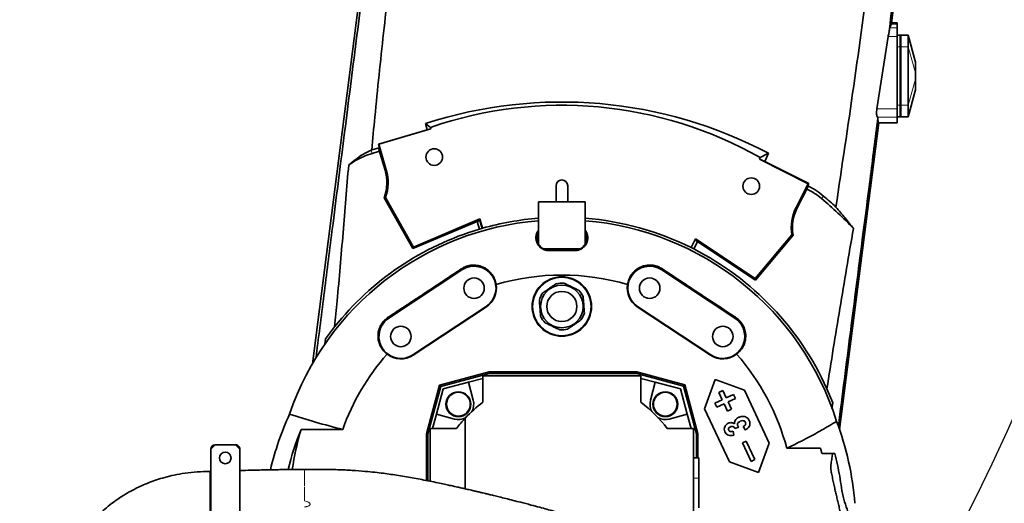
# Model space of a CAD drawing. Header units: millimetres. Extents: x 0 to 11920, y 0 to 8400.
# Tile 9 of 47: x 2539 to 3212, y 4770 to 5100. Entities that reach past the tile are written whole.
import ezdxf

# ---------------------------------------------------------------- set-up
doc = ezdxf.new("R2010")
doc.units = ezdxf.units.MM
doc.header["$LTSCALE"] = 20
doc.layers.add('THICK_LINE', color=7, linetype='Continuous')
doc.styles.add('SLDTEXTSTYLE0', font='TXT', dxfattribs={"width": 0.605})
doc.dimstyles.new('SLDDIMSTYLE2', dxfattribs={"dimtxt": 70, "dimasz": 70, "dimexe": 0, "dimexo": 0.0625, "dimgap": 17.5, "dimtad": 1, "dimdec": 0, "dimrnd": 1e-09, "dimzin": 12, "dimdsep": 46, "dimtxsty": 'SLDTEXTSTYLE0', "dimsah": 1, "dimcen": 0.09, "dimadec": 0, "dimazin": 3, "dimtfac": 1, "dimtofl": 0, "dimtmove": 0, "dimatfit": 3, "dimfxl": 1, "dimfrac": 2, "dimtolj": 1, "dimtzin": 12, "dimarcsym": 0})

# ---------------------------------------------------------------- blocks, each defined once
blk = doc.blocks.new('_D_8')
at = {"layer": 'THICK_LINE'}
for p, q in [((2950.23, 6742), (5571.25, 6742)), ((5541.25, 3291), (5541.25, 6742)), ((2949.34, 3291), (5571.25, 3291))]:
    blk.add_line(p, q, dxfattribs=at)
for points in [[(5541.25, 6742), (5531.25, 6672), (5551.25, 6672)], [(5541.25, 3291), (5551.25, 3361), (5531.25, 3361)]]:
    blk.add_solid(points, dxfattribs=at)
at = {"layer": 'THICK_LINE', "insert": (5451.01, 4909.56), "char_height": 70, "attachment_point": 1, "rotation": 90, "style": 'SLDTEXTSTYLE0'}
blk.add_mtext('3451', dxfattribs=at)

msp = doc.modelspace()

# ---------------------------------------------------------------- linework, layer by layer
at = {"color": 7, "linetype": 'Continuous', "lineweight": 35}
for p, q in [((2828.0094767, 5563.1784867), (2738.9279787, 4865.4070342)), ((3134.6076925, 5098.3081179), (3155.8250153, 5264.5024736)), ((3133.4300901, 5094.8746605), (3134.3107594, 5097.4423697)), ((3134.3107594, 5097.4423697), (3134.6076925, 5098.3081179)), ((3138.5382033, 5098.3081179), (3134.6076925, 5098.3081179)), ((3138.5382033, 5098.3081179), (3138.5382033, 5097.4423697)), ((3138.5382033, 5097.4423697), (3138.5382033, 5094.8746605)), ((3138.5382033, 5094.8746605), (3138.5382033, 5088.9652874)), ((3132.3602005, 5088.9652874), (3124.6617467, 5039.6524423)), ((3138.5382033, 5090.0024736), (3140.5382033, 5090.0024736)), ((3138.5382033, 5088.9652874), (3138.5382033, 5039.6524423)), ((3140.5382033, 5082.0024736), (3140.5382033, 5090.0024736)), ((3140.5382033, 5089.868499), (3141.0382033, 5090.0024736)), ((3146.0382033, 5090.0024736), (3141.0382033, 5090.0024736)), ((3141.0382033, 5090.0024736), (3141.0382033, 5082.0024736)), ((3151.0382033, 5071.5024736), (3146.0382033, 5090.0024736)), ((3146.0382033, 5090.0024736), (3146.0382033, 5082.0024736)), ((3140.5382033, 5042.0024736), (3140.5382033, 5082.0024736)), ((3141.0382033, 5082.0024736), (3141.0382033, 5042.0024736)), ((3146.0382033, 5082.0024736), (3146.0382033, 5042.0024736)), ((3151.0382033, 5071.5024719), (3151.0382033, 5071.2498374)), ((3151.0382033, 5071.2498374), (3151.0382033, 5064.1787695)), ((3151.0382033, 5064.1787695), (3151.0382033, 5059.8261777)), ((3151.0382033, 5059.8261777), (3151.0382033, 5052.7551099)), ((3146.0382033, 5034.0024736), (3151.0382033, 5052.5024736)), ((3151.0382033, 5052.7551099), (3151.0382033, 5052.5024736)), ((3140.5382033, 5034.0024736), (3140.5382033, 5042.0024736)), ((3141.0382033, 5042.0024736), (3141.0382033, 5034.0024736)), ((3146.0382033, 5042.0024736), (3146.0382033, 5034.0024736)), ((3125.0739326, 5033.7793546), (3125.3574372, 5033.5369455)), ((3125.5168376, 5030.0024736), (3125.3574372, 5033.5369455)), ((3138.5382033, 5039.6524423), (3138.5382033, 5033.7793546)), ((3138.5382033, 5034.0024736), (3140.5382033, 5034.0024736)), ((3138.5382033, 5033.7793546), (3138.5382033, 5030.0024736)), ((3140.5382033, 5034.1364482), (3141.0382033, 5034.0024736)), ((3146.0382033, 5034.0024736), (3141.0382033, 5034.0024736)), ((2817.2233989, 5025.2908035), (2816.2309001, 5029.5163251)), ((2816.2309001, 5029.5163251), (2819.5408162, 5026.9282886)), ((2819.8475988, 5025.8985314), (2819.5408162, 5026.9282886)), ((3099.1186468, 4820.3239853), (3125.8874029, 5030.0024736)), ((3138.5382033, 5030.0024736), (3125.5168376, 5030.0024736)), ((2817.2233989, 5025.2908035), (2783.9258343, 5015.4650604)), ((2784.172555, 5015.331102), (2819.8475988, 5025.8985314)), ((2819.8475988, 5025.8985314), (2817.2233989, 5025.2908035)), ((2779.3704635, 5011.456822), (2784.6389098, 5013.0263836)), ((2783.9258343, 5015.4650604), (2784.6389098, 5013.0263836)), ((2784.172555, 5015.331102), (2783.9258343, 5015.4650604)), ((2789.3175718, 4997.9618162), (2784.172555, 5015.331102)), ((2784.6389098, 5013.0263836), (2784.2844276, 5011.8795811)), ((2779.3704635, 5011.456822), (2779.0803451, 5011.3293018)), ((2779.7223944, 5009.1617794), (2784.6565429, 5010.6233408)), ((2788.4805038, 4997.7138653), (2784.2844276, 5011.8795811)), ((3044.9613772, 5006.2332298), (3044.4899934, 5005.265292)), ((3050.477328, 5009.1990051), (3044.9613772, 5006.2332298)), ((3050.477328, 5009.1990051), (3048.1556871, 5003.6687018)), ((2768.0371768, 5004.7812541), (2763.6629213, 5001.3365099)), ((3077.6622393, 4988.3631885), (3044.4899934, 5005.265292)), ((3044.4899934, 5005.265292), (3048.1556871, 5003.6687018)), ((3048.1556871, 5003.6687018), (3078.0617966, 4988.4930125)), ((2905.3382033, 4987.0024736), (2905.3382033, 4976.0024736)), ((2913.3382033, 4976.0024736), (2913.3382033, 4987.0024736)), ((3069.4380753, 4972.2223578), (3077.6622393, 4988.3631885)), ((3078.0617966, 4988.4930125), (3077.2916195, 4986.9691903)), ((3077.2916195, 4986.9691903), (3077.4359181, 4986.8989171)), ((3077.2916195, 4986.9691903), (3077.3278437, 4986.6756374)), ((3077.3278437, 4986.6756374), (3077.4157469, 4985.9564299)), ((3077.6622393, 4988.3631885), (3078.0617966, 4988.4930125)), ((3070.2159411, 4971.8260154), (3077.4157469, 4985.9564299)), ((2788.8266327, 4978.9119051), (2787.8693967, 4978.830911)), ((2807.5663391, 4944.0166831), (2787.8693967, 4978.830911)), ((2807.9424802, 4945.1247591), (2788.8266327, 4978.9119051)), ((2893.3382033, 4971.0024736), (2893.3382033, 4976.0024736)), ((2893.3382033, 4976.0024736), (2925.3382033, 4976.0024736)), ((2925.3382033, 4971.0024736), (2925.3382033, 4976.0024736)), ((2893.3382033, 4947.0024736), (2893.3382033, 4971.0024736)), ((2925.3382033, 4947.0024736), (2925.3382033, 4971.0024736)), ((2852.6074232, 4963.135489), (2807.5663391, 4944.0166831)), ((2853.2239751, 4964.3456133), (2807.9424802, 4945.1247591)), ((2851.3935801, 4962.6202432), (2852.9611574, 4957.328191)), ((2852.6074232, 4963.135489), (2853.1442942, 4963.8914099)), ((2853.1442942, 4963.8914099), (2853.2239751, 4964.3456133)), ((2853.1442942, 4963.8914099), (2854.8881319, 4957.8884074)), ((2855.0954529, 4957.9474239), (2853.2239751, 4964.3456133)), ((3041.4962539, 4923.664182), (3066.4492231, 4953.4019727)), ((3041.6641657, 4922.5061147), (3067.37567, 4953.1478924)), ((3066.4492231, 4953.4019727), (3067.37567, 4953.1478924)), ((2893.3382033, 4947.0024736), (2896.3382033, 4944.0024736)), ((2922.3382033, 4944.0024736), (2925.3382033, 4947.0024736)), ((3000.7323176, 4950.6452429), (2997.7533747, 4944.7241871)), ((2999.4553175, 4943.8672687), (3001.9610454, 4948.7850367)), ((3000.8614243, 4949.51286), (3000.5262093, 4950.2355746)), ((3000.7323176, 4950.6452429), (3041.4962539, 4923.664182)), ((3000.8614243, 4949.51286), (3041.6641657, 4922.5061147)), ((2807.9424802, 4945.1247591), (2807.5663391, 4944.0166831)), ((2896.3382033, 4944.0024736), (2922.3382033, 4944.0024736)), ((2918.3382033, 4942.9526097), (2900.3382033, 4942.9526097)), ((2918.3382033, 4942.72426), (2900.3382033, 4942.72426)), ((2841.0755702, 4929.5216147), (2791.0755702, 4896.5216147)), ((2977.6008364, 4929.5216147), (3027.6008364, 4896.5216147)), ((3041.4962539, 4923.664182), (3041.6641657, 4922.5061147)), ((2807.6008364, 4871.4833325), (2857.6008364, 4904.4833325)), ((2807.7596127, 4871.2427624), (2857.7596127, 4904.2427624)), ((2960.9167939, 4904.2427624), (3010.9167939, 4871.2427624)), ((3011.0755702, 4871.4833325), (2961.0755702, 4904.4833325)), ((2747.8132679, 4882.3798772), (2754.0135087, 4890.6005693)), ((2747.3931398, 4878.4839036), (2747.8132679, 4882.3798772)), ((2825.6462963, 4850.6943806), (2859.5942837, 4859.7907164)), ((2826.5235071, 4849.8171698), (2859.7357258, 4858.7163569)), ((2859.5942837, 4859.7907164), (2859.7357258, 4858.7163569)), ((2859.5942837, 4859.7907164), (2960.6701794, 4859.7907164)), ((2859.7357258, 4858.7163569), (2960.5287373, 4858.7163569)), ((2960.6701794, 4859.7907164), (2960.5287373, 4858.7163569)), ((2960.5287373, 4858.7163569), (2992.4884953, 4850.1527656)), ((2960.6701794, 4859.7907164), (2993.3657061, 4851.0299764)), ((2845.4687428, 4852.7502645), (2828.2138476, 4848.1268293)), ((2855.3382033, 4855.3947785), (2845.4687428, 4852.7502645)), ((2848.7697463, 4840.4307517), (2845.4687428, 4852.7502645)), ((2855.3382033, 4857.0024736), (2855.3382033, 4839.0024736)), ((2963.3382033, 4857.0024736), (2855.3382033, 4857.0024736)), ((2963.3382033, 4839.0024736), (2963.3382033, 4857.0024736)), ((2973.2076637, 4852.7502645), (2963.3382033, 4855.3947785)), ((2973.2076637, 4852.7502645), (2969.9066602, 4840.4307517)), ((2990.4625589, 4848.1268293), (2973.2076637, 4852.7502645)), ((3006.9238491, 4834.574966), (3014.179192, 4854.5088567)), ((3014.179192, 4854.5088567), (3034.1130827, 4847.2535138)), ((2816.7627197, 4817.5404215), (2825.6462963, 4850.6943806)), ((2817.8370792, 4817.3989794), (2826.5235071, 4849.8171698)), ((2828.2138476, 4848.1268293), (2823.5904124, 4830.8719341)), ((2825.6462963, 4850.6943806), (2826.5235071, 4849.8171698)), ((2995.0859942, 4830.8719341), (2990.4625589, 4848.1268293)), ((2993.3657061, 4851.0299764), (2992.4884953, 4850.1527656)), ((2992.4884953, 4850.1527656), (3001.2648458, 4817.3989794)), ((2993.3657061, 4851.0299764), (3002.3392053, 4817.5404215)), ((3016.6232947, 4845.7181592), (3019.342218, 4846.986014)), ((3018.9476951, 4840.7334664), (3016.6232947, 4845.7181592)), ((3019.342218, 4846.986014), (3021.6666185, 4842.0013212)), ((3034.1130827, 4847.2535138), (3051.0178132, 4811.0012024)), ((3090.4417406, 4848.2659879), (3094.4523329, 4838.661451)), ((3013.9630023, 4838.409066), (3018.9476951, 4840.7334664)), ((3015.2308571, 4835.6901426), (3013.9630023, 4838.409066)), ((3020.2155499, 4838.0145431), (3015.2308571, 4835.6901426)), ((3022.5399503, 4833.0298502), (3020.2155499, 4838.0145431)), ((3021.6666185, 4842.0013212), (3026.6513113, 4844.3257216)), ((3027.9191661, 4841.6067983), (3022.9344733, 4839.2823978)), ((3022.9344733, 4839.2823978), (3025.2588737, 4834.297705)), ((3026.6513113, 4844.3257216), (3027.9191661, 4841.6067983)), ((3094.4523329, 4838.661451), (3093.8728116, 4834.8438716)), ((3023.8285796, 4798.3226545), (3006.9238491, 4834.574966)), ((3025.2588737, 4834.297705), (3022.5399503, 4833.0298502)), ((2823.5904124, 4830.8719341), (2820.9458984, 4821.0024736)), ((2823.5904124, 4830.8719341), (2835.9099252, 4827.5709306)), ((2843.3382033, 4828.1907078), (2843.3382033, 4779.8776392)), ((2982.7664814, 4827.5709306), (2995.0859942, 4830.8719341)), ((2997.7305081, 4821.0024736), (2995.0859942, 4830.8719341)), ((2731.1214465, 4820.3809597), (2759.5659187, 4820.3809597)), ((2819.3382033, 4785.0600741), (2819.3382033, 4821.0024736)), ((2819.3382033, 4821.0024736), (2837.3382033, 4821.0024736)), ((2999.3382033, 4821.0024736), (2981.3382033, 4821.0024736)), ((2999.3382033, 4730.9385294), (2999.3382033, 4821.0024736)), ((3026.3318022, 4819.2257963), (3026.9491511, 4816.6145712)), ((3030.2844886, 4821.9646203), (3027.5876132, 4821.0519947)), ((3034.8701318, 4820.076509), (3033.3370361, 4822.3976127)), ((2816.7627197, 4817.5404215), (2817.8370792, 4817.3989794)), ((2816.7627197, 4785.5694343), (2816.7627197, 4817.5404215)), ((2817.8370792, 4785.3577188), (2817.8370792, 4817.3989794)), ((3002.3392053, 4817.5404215), (3001.2648458, 4817.3989794)), ((3001.2648458, 4817.3989794), (3001.2648458, 4801.0024736)), ((3002.3392053, 4817.5404215), (3002.3392053, 4801.0024736)), ((3032.6827886, 4811.2784633), (3035.401712, 4812.5463181)), ((3038.5994443, 4798.5901543), (3032.6827886, 4811.2784633)), ((3035.401712, 4812.5463181), (3041.3183677, 4799.8580091)), ((2672.3382033, 4810.0024736), (2669.3382033, 4807.0024736)), ((2669.3382033, 4745.0024736), (2669.3382033, 4807.0024736)), ((2672.3382033, 4810.0024736), (2686.3382033, 4810.0024736)), ((2689.3382033, 4807.0024736), (2686.3382033, 4810.0024736)), ((2689.3382033, 4807.0024736), (2689.3382033, 4745.0024736)), ((3051.0178132, 4811.0012024), (3043.7624703, 4791.0673116)), ((3086.1538575, 4807.5649699), (3063.0772156, 4807.5649699)), ((3002.8382033, 4801.0024736), (2999.3382033, 4801.0024736)), ((3002.8382033, 4801.0024736), (3002.8382033, 4787.2239295)), ((3043.7624703, 4791.0673116), (3023.8285796, 4798.3226545)), ((3041.3183677, 4799.8580091), (3038.5994443, 4798.5901543)), ((3095.840741, 4804.1157268), (3087.1252159, 4804.1157268)), ((2669.3380852, 4791.7431456), (2668.9962005, 4791.7297209)), ((2668.9981737, 4791.6841153), (2668.9981737, 4761.4034309)), ((3002.8382033, 4787.2239295), (3002.8382033, 4767.0024736))]:
    msp.add_line(p, q, dxfattribs=at)
at = {"color": 8, "linetype": 'Continuous', "lineweight": 18}
for p, q in [((3138.5382033, 5094.8746605), (3133.4300901, 5094.8746605)), ((3134.3107594, 5097.4423697), (3138.5382033, 5097.4423697)), ((3138.5382033, 5088.9652874), (3132.3602005, 5088.9652874)), ((3146.0382033, 5090.0024736), (3151.0382033, 5071.2498374)), ((3138.5382033, 5082.0024736), (3140.5382033, 5082.0024736)), ((3140.5382033, 5082.0024736), (3141.0382033, 5082.0024736)), ((3146.0382033, 5082.0024736), (3141.0382033, 5082.0024736)), ((3146.0382033, 5082.0024736), (3151.0382033, 5064.1787695)), ((3146.0382033, 5042.0024736), (3151.0382033, 5059.8261777)), ((3146.0382033, 5034.0024736), (3151.0382033, 5052.7551099)), ((3138.5382033, 5042.0024736), (3140.5382033, 5042.0024736)), ((3140.5382033, 5042.0024736), (3141.0382033, 5042.0024736)), ((3146.0382033, 5042.0024736), (3141.0382033, 5042.0024736)), ((3138.5382033, 5039.6524423), (3124.6617467, 5039.6524423)), ((3138.5382033, 5033.7793546), (3125.0739326, 5033.7793546)), ((2779.0803451, 5011.3293018), (2779.7223944, 5009.1617794)), ((2768.0371768, 5004.7812541), (2768.3802041, 5004.204014)), ((2789.3175718, 4997.9618162), (2788.4805038, 4997.7138653)), ((3077.4359181, 4986.8989171), (3077.3278437, 4986.6756374)), ((3088.2496043, 4979.8470712), (3086.8808936, 4978.2187642)), ((3069.4380753, 4972.2223578), (3070.2159411, 4971.8260154)), ((2900.3382033, 4942.9526097), (2900.3382033, 4942.72426)), ((2918.3382033, 4942.9526097), (2918.3382033, 4942.72426)), ((2841.0755702, 4929.5216147), (2840.6357917, 4930.1879458)), ((2977.6008364, 4929.5216147), (2978.0406149, 4930.1879458)), ((2857.6008364, 4904.4833325), (2857.7596127, 4904.2427624)), ((2961.0755702, 4904.4833325), (2960.9167939, 4904.2427624)), ((2791.0755702, 4896.5216147), (2790.6505697, 4897.1655548)), ((3027.6008364, 4896.5216147), (3028.0258369, 4897.1655548)), ((2807.6008364, 4871.4833325), (2807.7596127, 4871.2427624)), ((3011.0755702, 4871.4833325), (3010.9167939, 4871.2427624)), ((3002.8382033, 4787.2239295), (2999.3382033, 4787.2239295))]:
    msp.add_line(p, q, dxfattribs=at)
at = {"color": 7, "linetype": 'Continuous', "lineweight": 35}
for centre, radius in [((2822.1230667, 5006.6240919), 5.6830997), ((3038.7604858, 4986.7179095), 5.681541), ((2849.3382033, 4917.0024736), 7), ((2909.3382033, 4904.5024736), 20.2882428), ((2909.3382033, 4904.5024736), 20), ((2909.3382033, 4904.5024736), 14.5326443), ((2969.3382033, 4917.0024736), 7), ((2909.3382033, 4904.5024736), 10.3068483), ((2799.3382033, 4884.0024736), 7), ((3019.3382033, 4884.0024736), 7), ((2838.6275252, 4837.7131517), 8.5), ((2838.6275252, 4837.7131517), 8.135), ((2980.0488814, 4837.7131517), 8.5), ((2980.0488814, 4837.7131517), 8.135), ((2679.3382033, 4801.0024736), 3.9514364)]:
    msp.add_circle(centre, radius, dxfattribs=at)
for centre, radius, start, end in [((2909.3382033, 4767.0024736), 275, 60.4505086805, 109.0586562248), ((2793.9231617, 4961.2207927), 50, 106.5, 120.7210743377), ((2909.3382033, 4767.0024736), 275.9234102, 120.7210743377, 121.8674199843), ((2759.7159117, 4989.193405), 30, 339.7927794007, 16.5), ((2759.7159117, 4989.193405), 30.8730192, 340.5474911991, 16.5), ((2909.3382033, 4987.0024736), 4, 0.0000000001, 180), ((3054.7084349, 4939.9443224), 50, 49.950500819, 63.7525404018), ((2909.3382033, 4767.0024736), 275.9234102, 43.7709135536, 49.950500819), ((3096.9461369, 4958.2063004), 30.8730192, 153, 188.952508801), ((3096.9461369, 4958.2063004), 30, 153, 189.7072205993), ((2909.3382033, 4767.0024736), 196.7818645, 94.6637711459, 161.0202946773), ((2909.3382033, 4767.0024736), 198.5, 94.6233152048, 105.8585404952), ((2909.3382033, 4767.0024736), 198.5, 63.5500118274, 85.3766847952), ((2909.3382033, 4767.0024736), 196.7818645, 17.4470551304, 85.3362288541), ((2909.3382033, 4767.0024736), 198.5, 106.5, 141.4893253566), ((2909.3382033, 4767.0024736), 198.5, 105.9207597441, 106.5), ((2909.3382033, 4767.0024736), 198.5, 105.8585404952, 105.9207597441), ((2900.3382033, 4951.0024736), 8.049864, 150.4098592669, 209.5901407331), ((2918.3382033, 4951.0024736), 8.049864, 330.4098592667, 29.5901407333), ((2900.3382033, 4951.0024736), 8.049864, 210.0717536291, 239.928246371), ((2918.3382033, 4951.0024736), 8.049864, 300.0717536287, 329.9282463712), ((2900.3382033, 4951.0024736), 8.049864, 240.4098592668, 270), ((2918.3382033, 4951.0024736), 8.049864, 270, 299.5901407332), ((2909.3382033, 4767.0024736), 198.5, 63, 63.5500118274), ((2909.3382033, 4767.0024736), 198.5, 24.1663945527, 63), ((2849.3382033, 4917.0024736), 15, 303.4248111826, 123.4248111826), ((2909.3382033, 4767.0024736), 159, 73.5891122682, 106.4108877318), ((2969.3382033, 4917.0024736), 15, 56.5751888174, 236.5751888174), ((2849.3382033, 4917.0024736), 15.2882428, 303.4248111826, 9.4965824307), ((2909.3382033, 4904.5024736), 16, 84.837413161, 104.1091435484), ((2969.3382033, 4917.0024736), 15.2882428, 170.5034175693, 236.5751888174), ((2909.3382033, 4904.5024736), 16, 144.837413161, 164.1091435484), ((2909.3382033, 4904.5024736), 16, 24.837413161, 44.1091435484), ((2909.3382033, 4904.5024736), 16, 324.837413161, 344.1091435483), ((2799.3382033, 4884.0024736), 15, 123.4248111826, 303.4248111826), ((2909.3382033, 4904.5024736), 16, 204.837413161, 224.1091435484), ((3019.3382033, 4884.0024736), 15, 236.5751888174, 56.5751888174), ((2909.3382033, 4904.5024736), 16, 264.837413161, 284.1091435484), ((2909.3382033, 4767.0024736), 159, 138.6878767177, 160.3840535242), ((2799.3382033, 4884.0024736), 15.2882428, 231.9219235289, 303.4248111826), ((3019.3382033, 4884.0024736), 15.2882428, 236.5751888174, 308.0780764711), ((2909.3382033, 4767.0024736), 159, 14.7801056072, 41.3121232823), ((2909.3382033, 4767.0024736), 90, 126.8698976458, 137.1665719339), ((2838.6275252, 4837.7131517), 10.5, 331.8114130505, 15), ((2909.3382033, 4767.0024736), 90, 36.8698976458, 53.1301023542), ((2980.0488814, 4837.7131517), 10.5, 165, 208.1885869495), ((2838.6275252, 4837.7131517), 10.5, 255, 298.1885869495), ((2909.3382033, 4767.0024736), 90, 137.1665719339, 143.1301023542), ((2980.0488814, 4837.7131517), 10.5, 241.8114130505, 285), ((2909.3382033, 4767.0024736), 186.0389077, 163.326284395, 171.9335258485), ((2672.3382033, 4807.0024736), 3, 90, 180), ((2686.3382033, 4807.0024736), 3, 359.9999999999, 90), ((2909.3382033, 4767.0024736), 181.4086318, 11.9299489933, 12.9204132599)]:
    msp.add_arc(centre, radius, start, end, dxfattribs=at)
for centre, major_axis, ratio, start_param, end_param in [((3132.6873887, 5088.9652874), (0.7942426, 5.9999303), 0.0364192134, 0.1788476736, 1.264432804), ((2909.3382033, 4740.3176531), (0, 303.9279329), 0.996138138, 5.7982129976, 6.5957859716), ((3054.7084349, 4940.2289821), (0, 51.9098918), 0.9999849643, 5.5806537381, 5.8299991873), ((2909.3382033, 4768.5208724), (0, 276.8917014), 0.9999849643, 5.5403940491, 5.5806537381), ((2909.3382033, 4745.1611337), (0, 205.8882133), 0.9943572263, 1.1407292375, 1.3367850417), ((2909.3382033, 4754.7103253), (0, 201.1387264), 0.9981308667, 4.7884197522, 5.0747069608), ((2909.3382033, 4746.4346472), (0, 193.8833905), 0.9943572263, 1.1794905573, 1.3278671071), ((2909.3382033, 4755.7224664), (0, 184.5768717), 0.9981308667, 4.9776745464, 4.9970917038), ((2909.3382033, 4610.4930492), (0, 287.1517039), 0.8384094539, 5.4523878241, 5.4542131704)]:
    msp.add_ellipse(centre, major_axis=major_axis, ratio=ratio, start_param=start_param, end_param=end_param, dxfattribs=at)
for points, knots in [([(3179.2227577, 5702.86718), (3179.6609209, 5698.9705448), (3180.5376304, 5691.1738694), (3181.7159388, 5675.4990662), (3182.2350664, 5659.7264645), (3182.0418014, 5643.8991799), (3181.5378097, 5631.9627149), (3180.6772794, 5620.0292024), (3179.0433042, 5604.0349202), (3176.3334625, 5584.0365608), (3172.0634047, 5551.9492868), (3164.8219378, 5496.7791344), (3154.836824, 5418.4993651), (3143.282297, 5325.1190778), (3131.9919446, 5231.7070732), (3120.7585177, 5141.7538287), (3108.9785138, 5055.3356812), (3100.7330783, 5000.096085), (3096.6101313, 4972.4747511)], [0, 0, 0, 0, 0.0159821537, 0.031978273, 0.064064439, 0.0802719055, 0.096493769, 0.1127581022, 0.1290357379, 0.1620204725, 0.1950082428, 0.2609813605, 0.3888237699, 0.5166681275, 0.6445102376, 0.7723533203, 0.8861703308, 1, 1, 1, 1]), ([(2779.3704635, 5011.456822), (2780.0843408, 5018.9668646), (2782.6148124, 5045.5876161), (2787.3065097, 5091.2919554), (2794.2243069, 5148.4857858), (2801.7284122, 5205.6171125), (2809.9885506, 5265.7814121), (2818.6816732, 5329.0146763), (2827.5026689, 5395.3584737), (2836.0182324, 5461.7449333), (2841.7971525, 5510.5231524), (2845.4928097, 5541.6134748), (2846.7089699, 5555.0789236), (2847.1870721, 5568.6192338), (2847.1045946, 5582.2740919), (2846.3766541, 5596.0127034), (2845.0069033, 5609.8240955), (2842.9983165, 5623.6096203), (2840.1063715, 5638.3774793), (2836.7792641, 5652.1957401), (2833.85224, 5661.2793255), (2832.6862605, 5664.89777)], [0, 0, 0, 0, 0.0343363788, 0.1217117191, 0.2091069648, 0.2965353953, 0.3839674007, 0.4855009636, 0.5870354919, 0.6885763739, 0.7901219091, 0.8105955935, 0.8310782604, 0.8516385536, 0.8722397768, 0.8932156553, 0.9142359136, 0.9353911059, 0.9565917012, 0.9827083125, 1, 1, 1, 1]), ([(3132.718589, 5090.8024061), (3135.0723063, 5109.0981781), (3139.779743, 5145.6897388), (3146.6040454, 5198.7554234), (3153.1774553, 5249.9724056), (3159.4980856, 5299.3391392), (3165.7854376, 5348.6377049), (3171.9783304, 5397.2979343), (3178.1044091, 5445.3805837), (3183.5155099, 5487.6781929), (3188.28737, 5524.7777267), (3192.4093616, 5556.6549737), (3195.1943651, 5577.9477642), (3196.5866584, 5588.592566)], [0, 0, 0, 0, 0.1101406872, 0.2202814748, 0.319490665, 0.4186991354, 0.5179389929, 0.6171807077, 0.7127981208, 0.8084116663, 0.8722785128, 0.9361488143, 1, 1, 1, 1]), ([(2828.8883595, 5561.0163746), (2827.1466751, 5547.4566914), (2823.663104, 5520.3357504), (2818.5009751, 5479.4959311), (2813.3596941, 5438.6144258), (2808.2269502, 5397.7133171), (2800.4004877, 5335.7303073), (2789.8894275, 5252.653726), (2778.4977497, 5162.3121912), (2768.8158241, 5085.995416), (2760.8772728, 5023.6404521), (2753.7344152, 4967.4970907), (2747.4013839, 4917.5368312), (2743.5249393, 4886.8652099), (2741.5050836, 4870.7582477), (2741.3171473, 4869.2595841)], [0, 0, 0, 0, 0.0590012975, 0.1180094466, 0.1770332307, 0.2360616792, 0.2950800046, 0.4456866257, 0.5962936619, 0.6865414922, 0.7767910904, 0.86704045, 0.9302769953, 0.9935126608, 1, 1, 1, 1]), ([(3132.718589, 5090.8024061), (3132.6137295, 5090.3275159), (3132.4804949, 5089.7241206), (3132.3813215, 5089.0985213), (3132.3602005, 5088.9652874)], [0, 0, 0, 0, 0.7870299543, 1, 1, 1, 1]), ([(3098.298635, 4822.6427194), (3101.0390933, 4844.0133583), (3108.2481053, 4900.2306684), (3117.2648082, 4970.5232538), (3123.5498655, 5019.4621916), (3125.3574372, 5033.5369455)], [0, 0, 0, 0, 0.3040569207, 0.7998479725, 1, 1, 1, 1]), ([(3124.6617467, 5039.6524423), (3124.5765607, 5039.007794), (3124.4061308, 5037.7180587), (3124.3998335, 5035.9707641), (3124.5844689, 5034.6212837), (3124.8532349, 5033.9934174), (3125.03774, 5033.8144592), (3125.0739326, 5033.7793546)], [0, 0, 0, 0, 0.2360984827, 0.4723576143, 0.7057884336, 0.9422872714, 1, 1, 1, 1]), ([(2779.0803451, 5011.3293018), (2777.1756295, 5010.4250499), (2773.361867, 5008.6144898), (2769.8134168, 5006.0599664), (2768.0371768, 5004.7812541)], [0, 0, 0, 0, 0.4994321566, 1, 1, 1, 1]), ([(2754.0135087, 4890.6005693), (2754.5970479, 4896.5175396), (2756.7070478, 4917.9125132), (2759.8358747, 4954.8336602), (2762.3872212, 4985.8353416), (2763.6629213, 5001.3365099)], [0, 0, 0, 0, 0.1604661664, 0.5802242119, 1, 1, 1, 1]), ([(3108.5856722, 4957.8798543), (3106.7106887, 4960.3079636), (3102.9597377, 4965.1654567), (3098.7270369, 4970.0378935), (3096.6101313, 4972.4747511)], [0, 0, 0, 0, 0.4998688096, 1, 1, 1, 1]), ([(2900.3382033, 4942.72426), (2900.1207211, 4942.7286587), (2899.4635285, 4942.741951), (2898.593645, 4942.8778261), (2897.7561633, 4943.1009611), (2896.9452752, 4943.3840112), (2896.1792519, 4943.7503182), (2895.4348231, 4944.2109982), (2894.7233056, 4944.7326558), (2894.0853731, 4945.3250863), (2893.5232815, 4945.9705668), (2893.1190649, 4946.5124164), (2892.7414947, 4947.1151031), (2892.4140135, 4947.7467608), (2892.1299776, 4948.424755), (2891.8980153, 4949.1453598), (2891.7252874, 4949.9093434), (2891.6210159, 4950.6914549), (2891.5872994, 4951.4974653), (2891.6294963, 4952.319726), (2891.7534162, 4953.157125), (2891.9622275, 4953.993597), (2892.253002, 4954.8058369), (2892.60388, 4955.5424406), (2892.9649579, 4956.1636001), (2893.2231973, 4956.5199539), (2893.3382033, 4956.6786548)], [0, 0, 0, 0, 0.0306818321, 0.0927150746, 0.1241224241, 0.1547642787, 0.2166155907, 0.2478578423, 0.2848305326, 0.3491697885, 0.3805594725, 0.4177571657, 0.4551691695, 0.4932181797, 0.5314725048, 0.5735607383, 0.6159058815, 0.6590403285, 0.7024406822, 0.7477902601, 0.7934528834, 0.8401306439, 0.8871744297, 0.9317380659, 0.9695998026, 1, 1, 1, 1]), ([(2925.3382033, 4956.6724028), (2925.3897573, 4956.6060816), (2925.5832783, 4956.3571287), (2925.8706339, 4955.8955509), (2926.199213, 4955.2911946), (2926.4851681, 4954.6399163), (2926.7243302, 4953.9475764), (2926.9087214, 4953.2129022), (2927.0293659, 4952.4617961), (2927.0855112, 4951.6820632), (2927.0706546, 4950.8805937), (2926.9779859, 4950.0585382), (2926.8052237, 4949.2374815), (2926.5515385, 4948.4295672), (2926.1529173, 4947.4901767), (2925.5646933, 4946.4800447), (2924.8559323, 4945.603604), (2924.2128874, 4944.9724613), (2923.6706972, 4944.519471), (2923.080056, 4944.1029369), (2922.2419723, 4943.6114233), (2921.3265471, 4943.2184323), (2920.3558897, 4942.9456832), (2919.4401792, 4942.7664143), (2918.7579603, 4942.7403171), (2918.3382033, 4942.72426)], [0, 0, 0, 0, 0.012974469, 0.0487029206, 0.0850335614, 0.1215566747, 0.161995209, 0.2026737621, 0.2440791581, 0.2857248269, 0.3302913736, 0.3751505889, 0.4209394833, 0.4670551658, 0.5124720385, 0.5852521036, 0.6524737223, 0.6879397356, 0.7236267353, 0.7596793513, 0.7962508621, 0.8675067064, 0.9038135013, 0.9408181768, 1, 1, 1, 1]), ([(3108.5856722, 4957.8798543), (3105.4724674, 4939.6258692), (3099.2459831, 4903.1174613), (3093.3765116, 4866.5499586), (3090.4417406, 4848.2659879)], [0, 0, 0, 0, 0.49999400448, 1, 1, 1, 1]), ([(2840.6357917, 4930.1879458), (2841.2972164, 4930.5884273), (2842.6200229, 4931.3893642), (2844.8122869, 4932.20469), (2847.0821516, 4932.6922646), (2849.391198, 4932.8360255), (2851.6732917, 4932.6306594), (2853.9343358, 4932.0887523), (2856.1026543, 4931.1994063), (2858.1997503, 4929.9393193), (2860.100794, 4928.3265637), (2861.8048359, 4926.3219914), (2863.1604108, 4923.9949478), (2864.0360515, 4921.6736246), (2864.3072224, 4920.1437782), (2864.4169275, 4919.5248621)], [0, 0, 0, 0, 0.070211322, 0.140418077, 0.2105870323, 0.2807734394, 0.3519409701, 0.4231361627, 0.5000301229, 0.5769552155, 0.6623458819, 0.7477628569, 0.8418971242, 0.9360377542, 1, 1, 1, 1]), ([(2954.2594791, 4919.5248621), (2954.4819393, 4920.6071675), (2954.926866, 4922.7718082), (2956.3799472, 4925.6245078), (2958.2732601, 4928.0519728), (2960.5049493, 4929.9958514), (2963.0848262, 4931.4782383), (2965.8208838, 4932.4276811), (2968.6383413, 4932.8326422), (2971.3151434, 4932.7504268), (2973.849441, 4932.2122768), (2976.097272, 4931.3746014), (2977.4210548, 4930.5662652), (2978.0406149, 4930.1879458)], [0, 0, 0, 0, 0.112382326, 0.2247677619, 0.3241326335, 0.4234526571, 0.5187792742, 0.6140297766, 0.6990745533, 0.7840662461, 0.8590552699, 0.9340347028, 1, 1, 1, 1]), ([(2790.6505697, 4897.1655548), (2794.7982423, 4899.8793252), (2803.1035616, 4905.3133919), (2815.6087199, 4913.5544972), (2828.1419534, 4921.8542521), (2836.4677807, 4927.4077812), (2840.6357917, 4930.1879458)], [0, 0, 0, 0, 0.2484833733, 0.497564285, 0.7484745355, 1, 1, 1, 1]), ([(2978.0406149, 4930.1879458), (2982.1581748, 4927.4413815), (2990.4031282, 4921.9416937), (3002.8848303, 4913.6753011), (3015.4406767, 4905.4000248), (3023.8273435, 4899.9126289), (3028.0258369, 4897.1655548)], [0, 0, 0, 0, 0.2484873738, 0.4975681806, 0.7484749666, 1, 1, 1, 1]), ([(2896.2578653, 4913.7168514), (2897.0199129, 4914.2400691), (2898.5662704, 4915.3017897), (2900.9335813, 4916.9271723), (2903.262225, 4918.5260063), (2904.7059467, 4919.5172576), (2905.4378867, 4920.0198036)], [0, 0, 0, 0, 0.2547838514, 0.5170109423, 0.7551335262, 1, 1, 1, 1]), ([(2910.7779195, 4920.4375675), (2911.5087852, 4920.088544), (2912.9861385, 4919.3830366), (2915.2148794, 4918.3187055), (2917.3850484, 4917.2823454), (2919.2333078, 4916.3997125), (2920.3631769, 4915.8601456), (2920.826447, 4915.6389119)], [0, 0, 0, 0, 0.2236453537, 0.45207107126, 0.65258742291, 0.85755353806, 1, 1, 1, 1]), ([(2894.818149, 4897.7817575), (2894.7824618, 4898.2379271), (2894.7108813, 4899.1528992), (2894.5996123, 4900.5751861), (2894.485291, 4902.0364889), (2894.3726295, 4903.4765753), (2894.2633798, 4904.8730503), (2894.1579944, 4906.2201305), (2894.0529009, 4907.5634799), (2893.9841282, 4908.4425618), (2893.949643, 4908.8833654)], [0, 0, 0, 0, 0.1270074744, 0.2547480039, 0.3852955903, 0.5170478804, 0.6356566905, 0.7551837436, 0.8772402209, 1, 1, 1, 1]), ([(2923.8582575, 4911.2231897), (2923.8939448, 4910.7670201), (2923.9655253, 4909.8520481), (2924.0767943, 4908.4297612), (2924.1911156, 4906.9684584), (2924.3037771, 4905.5283719), (2924.4130268, 4904.131897), (2924.5184122, 4902.7848168), (2924.6235057, 4901.4414673), (2924.6922784, 4900.5623855), (2924.7267636, 4900.1215819)], [0, 0, 0, 0, 0.12700747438, 0.25474800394, 0.38529559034, 0.51704788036, 0.63565669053, 0.75518374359, 0.87724022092, 1, 1, 1, 1]), ([(2789.9094132, 4871.9680113), (2789.4832136, 4872.3046205), (2788.6264994, 4872.9812471), (2787.4832067, 4874.1660094), (2786.4526286, 4875.4729912), (2785.6077484, 4876.8304334), (2784.9346124, 4878.2046619), (2784.4153344, 4879.5798924), (2784.0225534, 4881.0298503), (2783.7778385, 4882.4949185), (2783.676191, 4883.9514855), (2783.7089721, 4885.3947783), (2783.8831769, 4886.8669295), (2784.1917134, 4888.2743869), (2784.6116115, 4889.5946801), (2785.1233305, 4890.8273131), (2785.7554711, 4892.0377197), (2786.4722824, 4893.1522135), (2787.4950209, 4894.4815865), (2788.6393848, 4895.6477725), (2789.8219505, 4896.6038143), (2790.4060397, 4896.9997822), (2790.6505697, 4897.1655548)], [0, 0, 0, 0, 0.0582168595, 0.1170231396, 0.1765674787, 0.2367282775, 0.2878030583, 0.3392552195, 0.3919525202, 0.445106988, 0.4932537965, 0.5417946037, 0.5916679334, 0.6420430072, 0.6847397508, 0.7277916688, 0.7720264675, 0.8166959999, 0.8549964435, 0.9324626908, 0.971725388, 1, 1, 1, 1]), ([(2907.898487, 4888.5673797), (2907.4352136, 4888.7886151), (2906.3193358, 4889.3215005), (2904.4719816, 4890.2037011), (2902.3190062, 4891.2318505), (2900.0755972, 4892.3031863), (2898.5977383, 4893.008935), (2897.8499596, 4893.3660354)], [0, 0, 0, 0, 0.1424461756, 0.343107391, 0.5479262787, 0.771256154, 1, 1, 1, 1]), ([(2922.4185413, 4895.2880958), (2921.6564937, 4894.7648782), (2920.1101362, 4893.7031576), (2917.7428253, 4892.0777749), (2915.4141816, 4890.478941), (2913.9704599, 4889.4876896), (2913.2385199, 4888.9851436)], [0, 0, 0, 0, 0.2547838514, 0.5170109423, 0.7551335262, 1, 1, 1, 1]), ([(3028.0258369, 4897.1655548), (3028.6503761, 4896.7197406), (3029.5911269, 4896.0482053), (3030.7047703, 4894.9641603), (3031.4811915, 4894.0951748), (3032.1842108, 4893.1733636), (3032.8111958, 4892.210981), (3033.3672159, 4891.1989824), (3033.8050047, 4890.236911), (3034.2541076, 4889.0490474), (3034.6696354, 4887.5761906), (3034.920254, 4885.9620262), (3034.9963399, 4884.5321312), (3034.9672111, 4883.3373804), (3034.8452225, 4882.1474965), (3034.6254559, 4880.940822), (3034.3024377, 4879.7304051), (3033.8691288, 4878.5209893), (3033.3342577, 4877.3476532), (3032.6872385, 4876.1960594), (3031.9268707, 4875.0815338), (3031.0468556, 4874.0109992), (3030.0631349, 4873.0147995), (3029.2798124, 4872.3522566), (3028.8342834, 4872.0184303), (3028.7669934, 4871.9680113)], [0, 0, 0, 0, 0.0732080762, 0.1102741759, 0.1479585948, 0.1844262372, 0.2211468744, 0.2582494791, 0.295866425, 0.3237919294, 0.382431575, 0.4465472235, 0.4868278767, 0.5273491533, 0.5685888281, 0.6100606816, 0.654778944, 0.6997665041, 0.7455682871, 0.7916381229, 0.8406659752, 0.8900078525, 0.9403296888, 0.990987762, 1, 1, 1, 1]), ([(2723.254614, 4831.0024736), (2729.1445121, 4829.1312905), (2740.9398917, 4825.3839735), (2753.351777, 4822.0500991), (2759.5659187, 4820.3809597)], [0, 0, 0, 0, 0.49933942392, 1, 1, 1, 1]), ([(3020.7331639, 4818.764498), (3020.5122317, 4819.4047539), (3020.0706516, 4820.6844419), (3020.6976501, 4822.5217661), (3021.7089252, 4823.922399), (3022.61748, 4824.4556262), (3023.0716203, 4824.7221594)], [0, 0, 0, 0, 0.27953014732, 0.55870059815, 0.77941688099, 1, 1, 1, 1]), ([(3023.0716203, 4824.7221594), (3023.4708826, 4824.8734451), (3024.2692108, 4825.1759421), (3025.8308128, 4825.1695081), (3026.8212616, 4824.6807272), (3027.4258767, 4824.382353)], [0, 0, 0, 0, 0.2804440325, 0.5607502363, 1, 1, 1, 1]), ([(3027.4258767, 4824.382353), (3027.4029549, 4824.9033093), (3027.3570556, 4825.946492), (3028.2804092, 4827.6483195), (3029.4360754, 4828.3356492), (3030.1415092, 4828.7552043)], [0, 0, 0, 0, 0.27987064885, 0.56042359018, 1, 1, 1, 1]), ([(3031.2200573, 4826.0287703), (3030.9003087, 4825.861198), (3030.2618653, 4825.5266055), (3029.5982099, 4824.7583941), (3029.2575155, 4823.8574775), (3029.4168253, 4823.3063385), (3029.496343, 4823.0312438)], [0, 0, 0, 0, 0.2809578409, 0.5609896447, 0.7808730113, 1, 1, 1, 1]), ([(3030.1415092, 4828.7552043), (3030.8887326, 4829.0307533), (3032.381511, 4829.581236), (3034.6166782, 4829.2346999), (3036.4570191, 4828.2585247), (3037.1120573, 4827.1898745), (3037.4393885, 4826.6558559)], [0, 0, 0, 0, 0.2802977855, 0.559969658, 0.7801110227, 1, 1, 1, 1]), ([(3034.8410211, 4825.4173977), (3034.7042488, 4825.6364099), (3034.4304554, 4826.0748325), (3033.7079623, 4826.398616), (3032.6032258, 4826.5636366), (3031.7901646, 4826.2492288), (3031.2200573, 4826.0287703)], [0, 0, 0, 0, 0.1866299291, 0.37359933, 0.5607764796, 1, 1, 1, 1]), ([(3033.3370361, 4822.3976127), (3033.6318099, 4822.5840496), (3034.2203673, 4822.9562971), (3034.8225566, 4823.7348672), (3035.0846855, 4824.6251024), (3034.9221572, 4825.1535768), (3034.8410211, 4825.4173977)], [0, 0, 0, 0, 0.2808958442, 0.5608482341, 0.7807700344, 1, 1, 1, 1]), ([(3037.4393885, 4826.6558559), (3037.6660709, 4825.9531953), (3038.1196515, 4824.5472053), (3037.475374, 4822.5153568), (3036.3130531, 4821.0232588), (3035.3513936, 4820.3922813), (3034.8701318, 4820.076509)], [0, 0, 0, 0, 0.2791462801, 0.5585583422, 0.7790808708, 1, 1, 1, 1]), ([(3097.0670029, 4826.0024736), (3093.6927768, 4823.9811818), (3086.9395323, 4819.9357274), (3075.6381252, 4813.7523114), (3067.5266635, 4809.7567104), (3063.0772156, 4807.5649699)], [0, 0, 0, 0, 0.3107352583, 0.6219118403, 1, 1, 1, 1]), ([(3026.9491511, 4816.6145712), (3026.2874243, 4816.4566361), (3024.9678135, 4816.1416831), (3023.0320231, 4816.3653725), (3021.5299765, 4817.3665805), (3020.9989321, 4818.2982377), (3020.7331639, 4818.764498)], [0, 0, 0, 0, 0.2809387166, 0.5602459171, 0.7799191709, 1, 1, 1, 1]), ([(3024.475938, 4822.2134895), (3024.2353398, 4822.0854839), (3023.7552996, 4821.8300878), (3023.2909438, 4821.2068142), (3023.1346933, 4820.5017938), (3023.2775281, 4820.0958976), (3023.3489295, 4819.8929947)], [0, 0, 0, 0, 0.2807892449, 0.560229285, 0.7801636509, 1, 1, 1, 1]), ([(3023.3489295, 4819.8929947), (3023.5364306, 4819.6343323), (3023.9126083, 4819.1153862), (3025.0793102, 4818.8475422), (3025.8564454, 4819.082238), (3026.3318022, 4819.2257963)], [0, 0, 0, 0, 0.27844850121, 0.55864252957, 1, 1, 1, 1]), ([(3026.3177187, 4822.3798097), (3025.9636212, 4822.4485034), (3025.3293276, 4822.5715542), (3024.7374133, 4822.3231991), (3024.475938, 4822.2134895)], [0, 0, 0, 0, 0.558254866, 1, 1, 1, 1]), ([(3027.5876132, 4821.0519947), (3027.422134, 4821.3721149), (3027.1268333, 4821.9433755), (3026.5648017, 4822.2465338), (3026.3177187, 4822.3798097)], [0, 0, 0, 0, 0.56037510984, 1, 1, 1, 1]), ([(3029.496343, 4823.0312438), (3029.6208985, 4822.8153686), (3029.8434856, 4822.4295887), (3030.1496486, 4822.1067878), (3030.2844886, 4821.9646203)], [0, 0, 0, 0, 0.5595811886, 1, 1, 1, 1]), ([(3094.3904612, 4804.1157268), (3094.2290169, 4803.0274496), (3093.8850947, 4800.7091101), (3093.2660088, 4797.0855752), (3092.955366, 4793.2662881), (3093.8861391, 4789.5468481), (3094.5613889, 4785.8973242), (3095.3662363, 4782.216055), (3096.1572331, 4778.6971546), (3096.9649736, 4775.300337), (3097.7908032, 4771.9717333), (3098.5749154, 4768.5795923), (3099.2932713, 4765.2024137), (3099.943402, 4761.8666042), (3100.6514414, 4757.8892578), (3101.3696784, 4753.2604807), (3102.0353168, 4748.038254), (3102.5733861, 4742.8235846), (3102.9604934, 4737.5680534), (3103.2194382, 4732.2717367), (3103.3347641, 4727.0229003), (3103.316287, 4722.440115), (3103.2163693, 4718.487532), (3103.0752644, 4715.1427684), (3102.8793825, 4711.7945652), (3102.6211688, 4708.4446375), (3102.4121037, 4706.0627228), (3102.2724211, 4704.799602), (3102.2560629, 4704.651678)], [0, 0, 0, 0, 0.032819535, 0.0699149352, 0.1099809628, 0.1457507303, 0.1834919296, 0.2209343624, 0.2581518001, 0.2911503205, 0.3251345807, 0.3605073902, 0.3950537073, 0.4281779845, 0.4619346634, 0.5156208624, 0.5679595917, 0.6190399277, 0.6720628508, 0.7252180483, 0.7772831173, 0.8287359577, 0.8619787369, 0.8952822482, 0.9286466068, 0.9620719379, 0.995558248, 1, 1, 1, 1]), ([(3128.4872206, 4718.3789055), (3128.2881585, 4718.7534293), (3123.4136393, 4727.9245548), (3117.3584992, 4739.2923313), (3110.9485031, 4751.3916506), (3108.589789, 4755.7859924), (3106.4417929, 4760.2363873), (3104.1473977, 4765.8915004), (3101.9113181, 4773.0623048), (3100.3305519, 4780.6101686), (3099.2849947, 4788.4798992), (3097.7436989, 4796.3177242), (3096.4752135, 4801.5157647), (3095.840741, 4804.1157268)], [0, 0, 0, 0, 0.0134017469, 0.3281743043, 0.4068674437, 0.4462141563, 0.4855767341, 0.5645906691, 0.6438846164, 0.7328675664, 0.8220195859, 0.9109775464, 1, 1, 1, 1]), ([(2668.9981737, 4791.7355941), (2666.0164689, 4791.6724616), (2660.2644103, 4791.5506716), (2652.0568397, 4790.6532447), (2644.672622, 4789.3775186), (2638.1383233, 4787.800213), (2632.3946756, 4786.0553833), (2627.0955639, 4784.1381314), (2622.2926919, 4782.1192938), (2618.0371547, 4780.0830432), (2614.6057833, 4778.2651183), (2611.8887001, 4776.7075758), (2609.0183227, 4774.9594181), (2605.6037822, 4772.7191793), (2601.3679805, 4769.6491631), (2596.841936, 4765.9897718), (2592.4811775, 4762.0339317), (2588.6714827, 4758.1844462), (2585.7176826, 4754.9164676), (2583.2738368, 4752.0156643), (2580.999011, 4749.1424209), (2578.5426527, 4745.814286), (2575.9816312, 4742.0530815), (2573.5130725, 4738.0909372), (2571.2873602, 4734.1838954), (2569.2663445, 4730.3182363), (2567.4219704, 4726.4638785), (2565.6442806, 4722.385747), (2563.9228761, 4718.0151768), (2562.216882, 4713.1315293), (2560.5809022, 4707.7152341), (2559.1583858, 4702.0737114), (2558.0593435, 4696.6749346), (2557.3039477, 4692.0015492), (2556.8215404, 4688.219456), (2556.5165478, 4685.1989464), (2556.3013012, 4682.5094434), (2556.1348692, 4679.7087902), (2556.0033191, 4676.0064873), (2555.992376, 4671.2716965), (2556.2400775, 4665.3904145), (2556.8635303, 4658.7496869), (2557.7880112, 4652.7351973), (2558.8517492, 4647.5466072), (2559.8701022, 4643.3652742), (2561.102765, 4639.0471078), (2562.5070026, 4634.8031227), (2564.1053838, 4630.5646604), (2565.7690635, 4626.6577356), (2567.5433212, 4622.9216552), (2569.2844491, 4619.5832333), (2571.1550125, 4616.2973307), (2573.2152529, 4612.9724332), (2575.7032607, 4609.3053525), (2578.5545119, 4605.513495), (2581.8426874, 4601.5864822), (2585.5306198, 4597.6279438), (2589.9231833, 4593.4672206), (2594.5987831, 4589.5140698), (2598.0257426, 4587.1344882), (2599.572542, 4586.0604354)], [0, 0, 0, 0, 0.0265744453, 0.0512652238, 0.0736959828, 0.0939713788, 0.1123180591, 0.1288639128, 0.1463926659, 0.1613985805, 0.1738820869, 0.1838414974, 0.1918422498, 0.2066533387, 0.2239883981, 0.2439070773, 0.2654240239, 0.2843870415, 0.300304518, 0.3118359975, 0.3246460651, 0.3395237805, 0.3565032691, 0.3742625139, 0.3909177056, 0.4064299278, 0.4230510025, 0.4390205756, 0.4568122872, 0.4765637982, 0.4982836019, 0.5219720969, 0.5438798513, 0.5622501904, 0.5770628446, 0.5883106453, 0.5976533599, 0.6085204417, 0.6210099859, 0.640812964, 0.6636242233, 0.6893813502, 0.7179988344, 0.7336333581, 0.7499637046, 0.7669707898, 0.7844243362, 0.8001822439, 0.8174641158, 0.8313423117, 0.8454147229, 0.858317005, 0.8720387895, 0.8871381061, 0.9051138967, 0.9215871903, 0.9398915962, 0.9600111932, 0.9819505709, 1, 1, 1, 1]), ([(2733.382895, 4793.1548451), (2732.7699289, 4793.1521682), (2730.1068651, 4793.1405383), (2725.7843189, 4793.0997796), (2720.8150955, 4793.044703), (2717.187468, 4792.9955486), (2714.748183, 4792.9591287), (2713.0708831, 4792.9326229), (2711.4208332, 4792.9053904), (2708.8529338, 4792.8607786), (2704.970972, 4792.7875573), (2699.5325363, 4792.6716722), (2694.1796537, 4792.5442194), (2690.6390235, 4792.4460079), (2689.3378872, 4792.4099165)], [0, 0, 0, 0, 0.041856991, 0.1818499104, 0.2948273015, 0.380694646, 0.4290980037, 0.4610399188, 0.4949756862, 0.5414648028, 0.6358589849, 0.7591783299, 0.9115011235, 1, 1, 1, 1]), ([(2972.5549466, 4742.6612063), (2969.7163868, 4743.7518509), (2964.2306366, 4745.8596112), (2956.2040851, 4748.6965312), (2948.7560844, 4751.2084685), (2941.976328, 4753.3991899), (2935.9317869, 4755.2912333), (2929.503104, 4757.2533639), (2922.6147366, 4759.3004375), (2915.2394318, 4761.4328192), (2908.9373612, 4763.2128129), (2903.6522651, 4764.6790676), (2898.9689828, 4765.9605266), (2893.8691442, 4767.3365652), (2887.8806881, 4768.9264176), (2881.8157506, 4770.506363), (2876.0566788, 4771.9803919), (2871.1612417, 4773.2148192), (2866.7272763, 4774.3171877), (2862.9265123, 4775.2502534), (2859.7743865, 4776.0156035), (2857.3314402, 4776.6033362), (2855.2247497, 4777.1066368), (2853.0780737, 4777.6161966), (2850.460219, 4778.2325654), (2847.3870387, 4778.9489276), (2844.1436322, 4779.6959305), (2840.9763655, 4780.4161607), (2838.3204187, 4781.0128043), (2836.2171709, 4781.4803917), (2834.4280674, 4781.8750767), (2832.1015561, 4782.3842945), (2828.7370402, 4783.1109302), (2824.2224455, 4784.0652828), (2819.117754, 4785.1122687), (2813.7985422, 4786.1617202), (2808.4528188, 4787.168096), (2803.115197, 4788.1164033), (2797.7916027, 4788.9967746), (2792.5729112, 4789.7890161), (2787.1954586, 4790.5267474), (2781.3488355, 4791.2289406), (2774.264764, 4791.9353818), (2765.8055942, 4792.5621702), (2755.9120473, 4793.0041924), (2744.9853521, 4793.2011317), (2737.3625367, 4793.1725934), (2733.3828682, 4793.1576943)], [0, 0, 0, 0, 0.03613530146, 0.06983444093, 0.10142975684, 0.13042653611, 0.15597778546, 0.17849264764, 0.21251745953, 0.24436981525, 0.27350076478, 0.29388696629, 0.31267255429, 0.3340130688, 0.35971517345, 0.38997072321, 0.41230707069, 0.43405100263, 0.45313698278, 0.46947137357, 0.48299208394, 0.49366036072, 0.50081928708, 0.50994593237, 0.52107317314, 0.534200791, 0.54907517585, 0.56230279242, 0.57439591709, 0.58271647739, 0.58889399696, 0.5969403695, 0.61197558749, 0.63111230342, 0.65341860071, 0.67559098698, 0.69727272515, 0.71970954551, 0.74155686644, 0.7628095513, 0.7837030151, 0.80721098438, 0.8340549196, 0.86965127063, 0.90922021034, 0.95260629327, 1, 1, 1, 1])]:
    msp.add_open_spline(points, degree=3, knots=knots, dxfattribs=at)
at = {"color": 8, "linetype": 'Continuous', "lineweight": 18}
for points, knots in [([(2733.3828682, 4793.1576941), (2733.3828682, 4793.1075137), (2733.3828682, 4793.0073538), (2733.3828682, 4792.3436295), (2733.3828682, 4792.012433)], [0, 0, 0, 0, 0.5010029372, 1, 1, 1, 1]), ([(2733.3828682, 4792.012433), (2733.3828682, 4791.4856118), (2733.3828682, 4790.4337282), (2733.3828682, 4787.9707112), (2733.3828682, 4785.0261924), (2733.3828682, 4782.7608638), (2733.3828682, 4781.6281489)], [0, 0, 0, 0, 0.2501522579, 0.4994694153, 0.7497235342, 1, 1, 1, 1]), ([(2733.3828682, 4781.0676176), (2733.3828682, 4780.2709362), (2733.3828682, 4778.6735554), (2733.3828682, 4776.246921), (2733.3828682, 4773.8566785), (2733.3828682, 4772.3685454), (2733.3828682, 4771.6218972)], [0, 0, 0, 0, 0.2489885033, 0.4992328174, 0.7487476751, 1, 1, 1, 1]), ([(2733.3828682, 4771.6218972), (2733.9199076, 4771.5551881), (2734.9926824, 4771.4219319), (2736.1334365, 4770.791192), (2736.8525544, 4770.2178532), (2737.1805328, 4769.7925881), (2737.2925168, 4769.3667004), (2737.2275608, 4768.9780268), (2736.9272358, 4768.5572364), (2736.1574182, 4768.0527687), (2735.150981, 4767.7400614), (2734.2511276, 4767.5829594), (2733.8233154, 4767.538908), (2733.607316, 4767.5263155), (2733.498766, 4767.5232845), (2733.4443559, 4767.5229037), (2733.417117, 4767.5230951), (2733.4015419, 4767.5233621), (2733.3927775, 4767.5235656), (2733.3879066, 4767.5237367), (2733.3869325, 4767.5237709)], [0, 0, 0, 0, 0.1605460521, 0.3207022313, 0.3838639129, 0.4475685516, 0.4929272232, 0.5383715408, 0.59260612, 0.6795511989, 0.84992506, 0.9248600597, 0.9622916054, 0.9810013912, 0.9903549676, 0.9950314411, 0.9973696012, 0.998538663, 0.999707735, 1, 1, 1, 1])]:
    msp.add_open_spline(points, degree=3, knots=knots, dxfattribs=at)
at = {"layer": 'THICK_LINE'}
for centre, radius, start, end in [((3947.0606194, 5428.1045639), 1476, 335, 127.1720496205), ((1871.6157871, 5428.1045639), 1473.7, 294.8913702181, 357.0948125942), ((2909.3382033, 5912.0024736), 2621, 212, 335)]:
    msp.add_arc(centre, radius, start, end, dxfattribs=at)

# ---------------------------------------------------------------- dimensions: what is measured, and where the dimension line sits
dim = msp.add_linear_dim(base=(5541.2456172, 6742.0024736), p1=(2909.3382033, 3291.0024736), p2=(2910.2307972, 6742.0024736), angle=90, dimstyle='SLDDIMSTYLE2', dxfattribs=at)
dim.commit()
dim.dimension.update_dxf_attribs({"geometry": '_D_8', "text_midpoint": (5541.2456172, 5016.5024736), "dimtype": 160})

doc.saveas('drawing.dxf')
